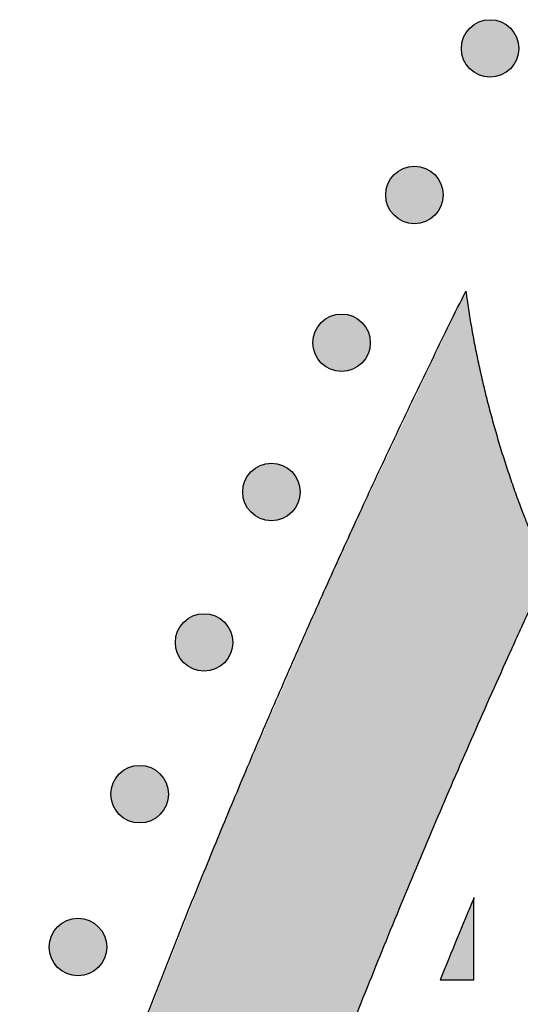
# Model space of a CAD drawing. Header units: millimetres. Extents: x -3873 to -97, y 912 to 4165.
# Tile 181 of 256: x -3838 to -3807, y 1653 to 1714. Entities that reach past the tile are written whole.
import ezdxf

# ---------------------------------------------------------------- set-up
doc = ezdxf.new("R2010")
doc.units = ezdxf.units.MM
doc.layers.add('pattern', color=7, linetype='Continuous', true_color=0x000000)

msp = doc.modelspace()

# ---------------------------------------------------------------- hatches: boundary and pattern name
at = {"layer": 'pattern'}
for points in [[(-3807.36, 1713.104), (-3807.388, 1713.132), (-3807.417, 1713.159), (-3807.447, 1713.186), (-3807.478, 1713.212), (-3807.51, 1713.238), (-3807.542, 1713.263), (-3807.575, 1713.288), (-3807.61, 1713.312), (-3807.644, 1713.335), (-3807.68, 1713.358), (-3807.717, 1713.38), (-3807.754, 1713.401), (-3807.792, 1713.422), (-3807.831, 1713.441), (-3807.87, 1713.46), (-3807.91, 1713.478), (-3807.951, 1713.495), (-3807.992, 1713.511), (-3808.034, 1713.526), (-3808.077, 1713.54), (-3808.12, 1713.553), (-3808.163, 1713.565), (-3808.207, 1713.576), (-3808.251, 1713.586), (-3808.296, 1713.595), (-3808.341, 1713.603), (-3808.386, 1713.609), (-3808.432, 1713.614), (-3808.477, 1713.619), (-3808.523, 1713.622), (-3808.569, 1713.623), (-3808.615, 1713.624), (-3808.661, 1713.623), (-3808.707, 1713.622), (-3808.752, 1713.619), (-3808.798, 1713.614), (-3808.844, 1713.609), (-3808.889, 1713.603), (-3808.934, 1713.595), (-3808.978, 1713.586), (-3809.023, 1713.576), (-3809.067, 1713.565), (-3809.11, 1713.553), (-3809.153, 1713.54), (-3809.196, 1713.526), (-3809.238, 1713.511), (-3809.279, 1713.495), (-3809.32, 1713.478), (-3809.36, 1713.46), (-3809.399, 1713.441), (-3809.438, 1713.422), (-3809.476, 1713.401), (-3809.513, 1713.38), (-3809.55, 1713.358), (-3809.585, 1713.335), (-3809.62, 1713.312), (-3809.654, 1713.288), (-3809.688, 1713.263), (-3809.72, 1713.238), (-3809.752, 1713.212), (-3809.782, 1713.186), (-3809.812, 1713.159), (-3809.841, 1713.132), (-3809.87, 1713.104), (-3809.897, 1713.076), (-3809.924, 1713.047), (-3809.951, 1713.017), (-3809.977, 1712.986), (-3810.003, 1712.955), (-3810.028, 1712.922), (-3810.053, 1712.889), (-3810.077, 1712.855), (-3810.1, 1712.82), (-3810.123, 1712.784), (-3810.145, 1712.748), (-3810.166, 1712.711), (-3810.187, 1712.673), (-3810.206, 1712.634), (-3810.225, 1712.594), (-3810.243, 1712.554), (-3810.26, 1712.514), (-3810.276, 1712.472), (-3810.291, 1712.43), (-3810.306, 1712.388), (-3810.319, 1712.345), (-3810.331, 1712.301), (-3810.342, 1712.257), (-3810.352, 1712.213), (-3810.36, 1712.169), (-3810.368, 1712.124), (-3810.374, 1712.078), (-3810.38, 1712.033), (-3810.384, 1711.987), (-3810.387, 1711.941), (-3810.389, 1711.896), (-3810.389, 1711.85), (-3810.389, 1711.804), (-3810.387, 1711.758), (-3810.384, 1711.712), (-3810.38, 1711.666), (-3810.374, 1711.621), (-3810.368, 1711.576), (-3810.36, 1711.531), (-3810.352, 1711.486), (-3810.342, 1711.442), (-3810.331, 1711.398), (-3810.319, 1711.354), (-3810.306, 1711.311), (-3810.291, 1711.269), (-3810.276, 1711.227), (-3810.26, 1711.186), (-3810.243, 1711.145), (-3810.225, 1711.105), (-3810.206, 1711.065), (-3810.187, 1711.027), (-3810.166, 1710.989), (-3810.145, 1710.951), (-3810.123, 1710.915), (-3810.1, 1710.879), (-3810.077, 1710.844), (-3810.053, 1710.81), (-3810.028, 1710.777), (-3810.003, 1710.744), (-3809.977, 1710.713), (-3809.951, 1710.682), (-3809.924, 1710.652), (-3809.897, 1710.623), (-3809.87, 1710.595), (-3809.841, 1710.567), (-3809.812, 1710.54), (-3809.782, 1710.514), (-3809.752, 1710.487), (-3809.72, 1710.462), (-3809.688, 1710.436), (-3809.654, 1710.412), (-3809.62, 1710.388), (-3809.585, 1710.364), (-3809.55, 1710.341), (-3809.513, 1710.319), (-3809.476, 1710.298), (-3809.438, 1710.278), (-3809.399, 1710.258), (-3809.36, 1710.239), (-3809.32, 1710.221), (-3809.279, 1710.204), (-3809.238, 1710.188), (-3809.196, 1710.173), (-3809.153, 1710.159), (-3809.11, 1710.146), (-3809.067, 1710.134), (-3809.023, 1710.123), (-3808.978, 1710.113), (-3808.934, 1710.104), (-3808.889, 1710.097), (-3808.844, 1710.09), (-3808.798, 1710.085), (-3808.752, 1710.081), (-3808.707, 1710.078), (-3808.661, 1710.076), (-3808.615, 1710.075), (-3808.569, 1710.076), (-3808.523, 1710.078), (-3808.477, 1710.081), (-3808.432, 1710.085), (-3808.386, 1710.09), (-3808.341, 1710.097), (-3808.296, 1710.104), (-3808.251, 1710.113), (-3808.207, 1710.123), (-3808.163, 1710.134), (-3808.12, 1710.146), (-3808.077, 1710.159), (-3808.034, 1710.173), (-3807.992, 1710.188), (-3807.951, 1710.204), (-3807.91, 1710.221), (-3807.87, 1710.239), (-3807.831, 1710.258), (-3807.792, 1710.278), (-3807.754, 1710.298), (-3807.717, 1710.319), (-3807.68, 1710.341), (-3807.644, 1710.364), (-3807.61, 1710.388), (-3807.575, 1710.412), (-3807.542, 1710.436), (-3807.51, 1710.462), (-3807.478, 1710.487), (-3807.447, 1710.514), (-3807.417, 1710.54), (-3807.388, 1710.567), (-3807.36, 1710.595), (-3807.333, 1710.623), (-3807.306, 1710.652), (-3807.279, 1710.682), (-3807.253, 1710.713), (-3807.227, 1710.744), (-3807.202, 1710.777), (-3807.177, 1710.81), (-3807.153, 1710.844), (-3807.13, 1710.879), (-3807.107, 1710.915), (-3807.085, 1710.951), (-3807.063, 1710.989), (-3807.043, 1711.027), (-3807.023, 1711.065), (-3807.004, 1711.105), (-3806.987, 1711.145), (-3806.97, 1711.186), (-3806.953, 1711.227), (-3806.938, 1711.269), (-3806.924, 1711.311), (-3806.911, 1711.354), (-3806.899, 1711.398), (-3806.888, 1711.442), (-3806.878, 1711.486), (-3806.869, 1711.531), (-3806.862, 1711.576), (-3806.855, 1711.621), (-3806.85, 1711.666), (-3806.846, 1711.712), (-3806.843, 1711.758), (-3806.841, 1711.804), (-3806.841, 1711.85), (-3806.841, 1711.896), (-3806.843, 1711.941), (-3806.846, 1711.987), (-3806.85, 1712.033), (-3806.855, 1712.078), (-3806.862, 1712.124), (-3806.869, 1712.169), (-3806.878, 1712.213), (-3806.888, 1712.257), (-3806.899, 1712.301), (-3806.911, 1712.345), (-3806.924, 1712.388), (-3806.938, 1712.43), (-3806.953, 1712.472), (-3806.97, 1712.514), (-3806.987, 1712.554), (-3807.004, 1712.594), (-3807.023, 1712.634), (-3807.043, 1712.673), (-3807.063, 1712.711), (-3807.085, 1712.748), (-3807.107, 1712.784), (-3807.13, 1712.82), (-3807.153, 1712.855), (-3807.177, 1712.889), (-3807.202, 1712.922), (-3807.227, 1712.955), (-3807.253, 1712.986), (-3807.279, 1713.017), (-3807.306, 1713.047), (-3807.333, 1713.076)], [(-3812.027, 1704.075), (-3812.055, 1704.103), (-3812.084, 1704.13), (-3812.114, 1704.157), (-3812.144, 1704.183), (-3812.176, 1704.209), (-3812.208, 1704.234), (-3812.242, 1704.258), (-3812.276, 1704.283), (-3812.311, 1704.306), (-3812.346, 1704.329), (-3812.383, 1704.351), (-3812.42, 1704.372), (-3812.458, 1704.392), (-3812.497, 1704.412), (-3812.536, 1704.431), (-3812.576, 1704.449), (-3812.617, 1704.466), (-3812.659, 1704.482), (-3812.7, 1704.497), (-3812.743, 1704.511), (-3812.786, 1704.524), (-3812.829, 1704.536), (-3812.873, 1704.547), (-3812.918, 1704.557), (-3812.962, 1704.566), (-3813.007, 1704.574), (-3813.052, 1704.58), (-3813.098, 1704.585), (-3813.144, 1704.59), (-3813.189, 1704.593), (-3813.235, 1704.594), (-3813.281, 1704.595), (-3813.327, 1704.594), (-3813.373, 1704.593), (-3813.419, 1704.59), (-3813.464, 1704.585), (-3813.51, 1704.58), (-3813.555, 1704.574), (-3813.6, 1704.566), (-3813.645, 1704.557), (-3813.689, 1704.547), (-3813.733, 1704.536), (-3813.776, 1704.524), (-3813.819, 1704.511), (-3813.862, 1704.497), (-3813.904, 1704.482), (-3813.945, 1704.466), (-3813.986, 1704.449), (-3814.026, 1704.431), (-3814.065, 1704.412), (-3814.104, 1704.392), (-3814.142, 1704.372), (-3814.179, 1704.351), (-3814.216, 1704.329), (-3814.252, 1704.306), (-3814.287, 1704.283), (-3814.321, 1704.258), (-3814.354, 1704.234), (-3814.386, 1704.209), (-3814.418, 1704.183), (-3814.449, 1704.157), (-3814.479, 1704.13), (-3814.508, 1704.103), (-3814.536, 1704.075), (-3814.563, 1704.047), (-3814.59, 1704.018), (-3814.617, 1703.988), (-3814.643, 1703.957), (-3814.669, 1703.926), (-3814.694, 1703.893), (-3814.719, 1703.86), (-3814.743, 1703.826), (-3814.767, 1703.791), (-3814.789, 1703.755), (-3814.811, 1703.719), (-3814.833, 1703.682), (-3814.853, 1703.644), (-3814.873, 1703.605), (-3814.892, 1703.565), (-3814.91, 1703.525), (-3814.927, 1703.485), (-3814.943, 1703.443), (-3814.958, 1703.401), (-3814.972, 1703.359), (-3814.985, 1703.316), (-3814.997, 1703.272), (-3815.008, 1703.228), (-3815.018, 1703.184), (-3815.027, 1703.139), (-3815.034, 1703.095), (-3815.041, 1703.049), (-3815.046, 1703.004), (-3815.05, 1702.958), (-3815.053, 1702.912), (-3815.055, 1702.866), (-3815.055, 1702.821), (-3815.055, 1702.775), (-3815.053, 1702.729), (-3815.05, 1702.683), (-3815.046, 1702.637), (-3815.041, 1702.592), (-3815.034, 1702.547), (-3815.027, 1702.502), (-3815.018, 1702.457), (-3815.008, 1702.413), (-3814.997, 1702.369), (-3814.985, 1702.325), (-3814.972, 1702.282), (-3814.958, 1702.24), (-3814.943, 1702.198), (-3814.927, 1702.157), (-3814.91, 1702.116), (-3814.892, 1702.076), (-3814.873, 1702.036), (-3814.853, 1701.998), (-3814.833, 1701.96), (-3814.811, 1701.922), (-3814.789, 1701.886), (-3814.767, 1701.85), (-3814.743, 1701.815), (-3814.719, 1701.781), (-3814.694, 1701.748), (-3814.669, 1701.715), (-3814.643, 1701.684), (-3814.617, 1701.653), (-3814.59, 1701.623), (-3814.563, 1701.594), (-3814.536, 1701.566), (-3814.508, 1701.538), (-3814.479, 1701.511), (-3814.449, 1701.485), (-3814.418, 1701.458), (-3814.386, 1701.433), (-3814.354, 1701.407), (-3814.321, 1701.383), (-3814.287, 1701.359), (-3814.252, 1701.335), (-3814.216, 1701.312), (-3814.179, 1701.29), (-3814.142, 1701.269), (-3814.104, 1701.249), (-3814.065, 1701.229), (-3814.026, 1701.21), (-3813.986, 1701.192), (-3813.945, 1701.175), (-3813.904, 1701.159), (-3813.862, 1701.144), (-3813.819, 1701.13), (-3813.776, 1701.117), (-3813.733, 1701.105), (-3813.689, 1701.094), (-3813.645, 1701.084), (-3813.6, 1701.075), (-3813.555, 1701.068), (-3813.51, 1701.061), (-3813.464, 1701.056), (-3813.419, 1701.052), (-3813.373, 1701.049), (-3813.327, 1701.047), (-3813.281, 1701.046), (-3813.235, 1701.047), (-3813.189, 1701.049), (-3813.144, 1701.052), (-3813.098, 1701.056), (-3813.052, 1701.061), (-3813.007, 1701.068), (-3812.962, 1701.075), (-3812.918, 1701.084), (-3812.873, 1701.094), (-3812.829, 1701.105), (-3812.786, 1701.117), (-3812.743, 1701.13), (-3812.7, 1701.144), (-3812.659, 1701.159), (-3812.617, 1701.175), (-3812.576, 1701.192), (-3812.536, 1701.21), (-3812.497, 1701.229), (-3812.458, 1701.249), (-3812.42, 1701.269), (-3812.383, 1701.29), (-3812.346, 1701.312), (-3812.311, 1701.335), (-3812.276, 1701.359), (-3812.242, 1701.383), (-3812.208, 1701.407), (-3812.176, 1701.433), (-3812.144, 1701.458), (-3812.114, 1701.485), (-3812.084, 1701.511), (-3812.055, 1701.538), (-3812.027, 1701.566), (-3811.999, 1701.594), (-3811.972, 1701.623), (-3811.945, 1701.653), (-3811.919, 1701.684), (-3811.893, 1701.715), (-3811.868, 1701.748), (-3811.843, 1701.781), (-3811.819, 1701.815), (-3811.796, 1701.85), (-3811.773, 1701.886), (-3811.751, 1701.922), (-3811.73, 1701.96), (-3811.709, 1701.998), (-3811.69, 1702.036), (-3811.671, 1702.076), (-3811.653, 1702.116), (-3811.636, 1702.157), (-3811.62, 1702.198), (-3811.605, 1702.24), (-3811.59, 1702.282), (-3811.577, 1702.325), (-3811.565, 1702.369), (-3811.554, 1702.413), (-3811.544, 1702.457), (-3811.536, 1702.502), (-3811.528, 1702.547), (-3811.522, 1702.592), (-3811.516, 1702.637), (-3811.512, 1702.683), (-3811.509, 1702.729), (-3811.507, 1702.775), (-3811.507, 1702.821), (-3811.507, 1702.866), (-3811.509, 1702.912), (-3811.512, 1702.958), (-3811.516, 1703.004), (-3811.522, 1703.049), (-3811.528, 1703.095), (-3811.536, 1703.139), (-3811.544, 1703.184), (-3811.554, 1703.228), (-3811.565, 1703.272), (-3811.577, 1703.316), (-3811.59, 1703.359), (-3811.605, 1703.401), (-3811.62, 1703.443), (-3811.636, 1703.485), (-3811.653, 1703.525), (-3811.671, 1703.565), (-3811.69, 1703.605), (-3811.709, 1703.644), (-3811.73, 1703.682), (-3811.751, 1703.719), (-3811.773, 1703.755), (-3811.796, 1703.791), (-3811.819, 1703.826), (-3811.843, 1703.86), (-3811.868, 1703.893), (-3811.893, 1703.926), (-3811.919, 1703.957), (-3811.945, 1703.988), (-3811.972, 1704.018), (-3811.999, 1704.047)], [(-3837.632, 1630.592), (-3831.59, 1647.495), (-3824.983, 1664.197), (-3817.822, 1680.669), (-3810.12, 1696.883), (-3809.954, 1695.771), (-3809.767, 1694.662), (-3809.56, 1693.554), (-3809.334, 1692.45), (-3809.087, 1691.349), (-3808.821, 1690.253), (-3808.534, 1689.161), (-3808.228, 1688.074), (-3807.903, 1686.993), (-3807.558, 1685.918), (-3807.194, 1684.849), (-3806.811, 1683.788), (-3806.41, 1682.735), (-3805.989, 1681.69), (-3805.551, 1680.653), (-3805.094, 1679.626), (-3809.643, 1669.562), (-3813.981, 1659.401), (-3818.104, 1649.152), (-3822.01, 1638.821), (-3823.072, 1638.513), (-3824.129, 1638.175), (-3825.177, 1637.809), (-3826.218, 1637.414), (-3827.248, 1636.99), (-3828.268, 1636.538), (-3829.276, 1636.058), (-3830.271, 1635.551), (-3831.251, 1635.018), (-3832.217, 1634.458), (-3833.166, 1633.873), (-3834.097, 1633.263), (-3835.011, 1632.629), (-3835.905, 1631.972), (-3836.779, 1631.293)], [(-3816.523, 1694.96), (-3816.551, 1694.988), (-3816.58, 1695.015), (-3816.61, 1695.042), (-3816.641, 1695.068), (-3816.672, 1695.094), (-3816.705, 1695.119), (-3816.738, 1695.144), (-3816.772, 1695.168), (-3816.807, 1695.191), (-3816.843, 1695.214), (-3816.879, 1695.236), (-3816.917, 1695.257), (-3816.955, 1695.278), (-3816.993, 1695.297), (-3817.033, 1695.316), (-3817.073, 1695.334), (-3817.114, 1695.351), (-3817.155, 1695.367), (-3817.197, 1695.382), (-3817.239, 1695.397), (-3817.282, 1695.41), (-3817.326, 1695.422), (-3817.37, 1695.433), (-3817.414, 1695.442), (-3817.459, 1695.451), (-3817.504, 1695.459), (-3817.549, 1695.465), (-3817.594, 1695.471), (-3817.64, 1695.475), (-3817.686, 1695.478), (-3817.732, 1695.48), (-3817.778, 1695.48), (-3817.824, 1695.48), (-3817.87, 1695.478), (-3817.915, 1695.475), (-3817.961, 1695.471), (-3818.006, 1695.465), (-3818.052, 1695.459), (-3818.097, 1695.451), (-3818.141, 1695.442), (-3818.186, 1695.433), (-3818.229, 1695.422), (-3818.273, 1695.41), (-3818.316, 1695.397), (-3818.358, 1695.382), (-3818.4, 1695.367), (-3818.442, 1695.351), (-3818.482, 1695.334), (-3818.523, 1695.316), (-3818.562, 1695.297), (-3818.601, 1695.278), (-3818.639, 1695.257), (-3818.676, 1695.236), (-3818.712, 1695.214), (-3818.748, 1695.191), (-3818.783, 1695.168), (-3818.817, 1695.144), (-3818.85, 1695.119), (-3818.883, 1695.094), (-3818.915, 1695.068), (-3818.945, 1695.042), (-3818.975, 1695.015), (-3819.004, 1694.988), (-3819.032, 1694.96), (-3819.06, 1694.932), (-3819.087, 1694.903), (-3819.114, 1694.873), (-3819.14, 1694.843), (-3819.166, 1694.811), (-3819.191, 1694.779), (-3819.216, 1694.745), (-3819.24, 1694.711), (-3819.263, 1694.676), (-3819.286, 1694.641), (-3819.308, 1694.604), (-3819.329, 1694.567), (-3819.35, 1694.529), (-3819.369, 1694.49), (-3819.388, 1694.451), (-3819.406, 1694.411), (-3819.423, 1694.37), (-3819.439, 1694.328), (-3819.454, 1694.287), (-3819.468, 1694.244), (-3819.482, 1694.201), (-3819.494, 1694.158), (-3819.505, 1694.114), (-3819.514, 1694.069), (-3819.523, 1694.025), (-3819.531, 1693.98), (-3819.537, 1693.935), (-3819.543, 1693.889), (-3819.547, 1693.843), (-3819.55, 1693.798), (-3819.551, 1693.752), (-3819.552, 1693.706), (-3819.551, 1693.66), (-3819.55, 1693.614), (-3819.547, 1693.568), (-3819.543, 1693.523), (-3819.537, 1693.477), (-3819.531, 1693.432), (-3819.523, 1693.387), (-3819.514, 1693.342), (-3819.505, 1693.298), (-3819.494, 1693.254), (-3819.482, 1693.211), (-3819.468, 1693.168), (-3819.454, 1693.125), (-3819.439, 1693.083), (-3819.423, 1693.042), (-3819.406, 1693.001), (-3819.388, 1692.961), (-3819.369, 1692.922), (-3819.35, 1692.883), (-3819.329, 1692.845), (-3819.308, 1692.808), (-3819.286, 1692.771), (-3819.263, 1692.735), (-3819.24, 1692.7), (-3819.216, 1692.666), (-3819.191, 1692.633), (-3819.166, 1692.601), (-3819.14, 1692.569), (-3819.114, 1692.538), (-3819.087, 1692.508), (-3819.06, 1692.479), (-3819.032, 1692.451), (-3819.004, 1692.424), (-3818.975, 1692.397), (-3818.945, 1692.37), (-3818.915, 1692.344), (-3818.883, 1692.318), (-3818.85, 1692.293), (-3818.817, 1692.268), (-3818.783, 1692.244), (-3818.748, 1692.22), (-3818.712, 1692.198), (-3818.676, 1692.176), (-3818.639, 1692.154), (-3818.601, 1692.134), (-3818.562, 1692.114), (-3818.523, 1692.095), (-3818.482, 1692.077), (-3818.442, 1692.06), (-3818.4, 1692.044), (-3818.358, 1692.029), (-3818.316, 1692.015), (-3818.273, 1692.002), (-3818.229, 1691.99), (-3818.186, 1691.979), (-3818.141, 1691.969), (-3818.097, 1691.96), (-3818.052, 1691.953), (-3818.006, 1691.946), (-3817.961, 1691.941), (-3817.915, 1691.937), (-3817.87, 1691.934), (-3817.824, 1691.932), (-3817.778, 1691.932), (-3817.732, 1691.932), (-3817.686, 1691.934), (-3817.64, 1691.937), (-3817.594, 1691.941), (-3817.549, 1691.946), (-3817.504, 1691.953), (-3817.459, 1691.96), (-3817.414, 1691.969), (-3817.37, 1691.979), (-3817.326, 1691.99), (-3817.282, 1692.002), (-3817.239, 1692.015), (-3817.197, 1692.029), (-3817.155, 1692.044), (-3817.114, 1692.06), (-3817.073, 1692.077), (-3817.033, 1692.095), (-3816.993, 1692.114), (-3816.955, 1692.134), (-3816.917, 1692.154), (-3816.879, 1692.176), (-3816.843, 1692.198), (-3816.807, 1692.22), (-3816.772, 1692.244), (-3816.738, 1692.268), (-3816.705, 1692.293), (-3816.672, 1692.318), (-3816.641, 1692.344), (-3816.61, 1692.37), (-3816.58, 1692.397), (-3816.551, 1692.424), (-3816.523, 1692.451), (-3816.496, 1692.479), (-3816.468, 1692.508), (-3816.442, 1692.538), (-3816.415, 1692.569), (-3816.39, 1692.601), (-3816.364, 1692.633), (-3816.34, 1692.666), (-3816.316, 1692.7), (-3816.292, 1692.735), (-3816.27, 1692.771), (-3816.248, 1692.808), (-3816.226, 1692.845), (-3816.206, 1692.883), (-3816.186, 1692.922), (-3816.167, 1692.961), (-3816.149, 1693.001), (-3816.132, 1693.042), (-3816.116, 1693.083), (-3816.101, 1693.125), (-3816.087, 1693.168), (-3816.074, 1693.211), (-3816.062, 1693.254), (-3816.051, 1693.298), (-3816.041, 1693.342), (-3816.032, 1693.387), (-3816.025, 1693.432), (-3816.018, 1693.477), (-3816.013, 1693.523), (-3816.009, 1693.568), (-3816.006, 1693.614), (-3816.004, 1693.66), (-3816.003, 1693.706), (-3816.004, 1693.752), (-3816.006, 1693.798), (-3816.009, 1693.843), (-3816.013, 1693.889), (-3816.018, 1693.935), (-3816.025, 1693.98), (-3816.032, 1694.025), (-3816.041, 1694.069), (-3816.051, 1694.114), (-3816.062, 1694.158), (-3816.074, 1694.201), (-3816.087, 1694.244), (-3816.101, 1694.287), (-3816.116, 1694.328), (-3816.132, 1694.37), (-3816.149, 1694.411), (-3816.167, 1694.451), (-3816.186, 1694.49), (-3816.206, 1694.529), (-3816.226, 1694.567), (-3816.248, 1694.604), (-3816.27, 1694.641), (-3816.292, 1694.676), (-3816.316, 1694.711), (-3816.34, 1694.745), (-3816.364, 1694.779), (-3816.39, 1694.811), (-3816.415, 1694.843), (-3816.442, 1694.873), (-3816.468, 1694.903), (-3816.496, 1694.932)], [(-3820.848, 1685.763), (-3820.877, 1685.791), (-3820.906, 1685.818), (-3820.935, 1685.845), (-3820.966, 1685.871), (-3820.998, 1685.897), (-3821.03, 1685.922), (-3821.064, 1685.947), (-3821.098, 1685.971), (-3821.133, 1685.994), (-3821.168, 1686.017), (-3821.205, 1686.039), (-3821.242, 1686.06), (-3821.28, 1686.081), (-3821.319, 1686.1), (-3821.358, 1686.119), (-3821.398, 1686.137), (-3821.439, 1686.154), (-3821.48, 1686.17), (-3821.522, 1686.185), (-3821.565, 1686.199), (-3821.608, 1686.212), (-3821.651, 1686.224), (-3821.695, 1686.235), (-3821.739, 1686.245), (-3821.784, 1686.254), (-3821.829, 1686.262), (-3821.874, 1686.268), (-3821.92, 1686.273), (-3821.965, 1686.278), (-3822.011, 1686.281), (-3822.057, 1686.282), (-3822.103, 1686.283), (-3822.149, 1686.282), (-3822.195, 1686.281), (-3822.241, 1686.278), (-3822.286, 1686.273), (-3822.332, 1686.268), (-3822.377, 1686.262), (-3822.422, 1686.254), (-3822.467, 1686.245), (-3822.511, 1686.235), (-3822.555, 1686.224), (-3822.598, 1686.212), (-3822.641, 1686.199), (-3822.684, 1686.185), (-3822.726, 1686.17), (-3822.767, 1686.154), (-3822.808, 1686.137), (-3822.848, 1686.119), (-3822.887, 1686.1), (-3822.926, 1686.081), (-3822.964, 1686.06), (-3823.001, 1686.039), (-3823.038, 1686.017), (-3823.074, 1685.994), (-3823.108, 1685.971), (-3823.143, 1685.947), (-3823.176, 1685.922), (-3823.208, 1685.897), (-3823.24, 1685.871), (-3823.271, 1685.845), (-3823.301, 1685.818), (-3823.33, 1685.791), (-3823.358, 1685.763), (-3823.385, 1685.735), (-3823.412, 1685.706), (-3823.439, 1685.676), (-3823.465, 1685.645), (-3823.491, 1685.614), (-3823.516, 1685.581), (-3823.541, 1685.548), (-3823.565, 1685.514), (-3823.588, 1685.479), (-3823.611, 1685.443), (-3823.633, 1685.407), (-3823.654, 1685.37), (-3823.675, 1685.332), (-3823.695, 1685.293), (-3823.713, 1685.253), (-3823.731, 1685.213), (-3823.748, 1685.173), (-3823.765, 1685.131), (-3823.78, 1685.089), (-3823.794, 1685.047), (-3823.807, 1685.004), (-3823.819, 1684.96), (-3823.83, 1684.916), (-3823.84, 1684.872), (-3823.848, 1684.828), (-3823.856, 1684.783), (-3823.863, 1684.737), (-3823.868, 1684.692), (-3823.872, 1684.646), (-3823.875, 1684.6), (-3823.877, 1684.555), (-3823.877, 1684.509), (-3823.877, 1684.463), (-3823.875, 1684.417), (-3823.872, 1684.371), (-3823.868, 1684.325), (-3823.863, 1684.28), (-3823.856, 1684.235), (-3823.848, 1684.19), (-3823.84, 1684.145), (-3823.83, 1684.101), (-3823.819, 1684.057), (-3823.807, 1684.013), (-3823.794, 1683.97), (-3823.78, 1683.928), (-3823.765, 1683.886), (-3823.748, 1683.845), (-3823.731, 1683.804), (-3823.713, 1683.764), (-3823.695, 1683.724), (-3823.675, 1683.686), (-3823.654, 1683.648), (-3823.633, 1683.61), (-3823.611, 1683.574), (-3823.588, 1683.538), (-3823.565, 1683.503), (-3823.541, 1683.469), (-3823.516, 1683.436), (-3823.491, 1683.403), (-3823.465, 1683.372), (-3823.439, 1683.341), (-3823.412, 1683.311), (-3823.385, 1683.282), (-3823.358, 1683.254), (-3823.33, 1683.226), (-3823.301, 1683.199), (-3823.271, 1683.173), (-3823.24, 1683.146), (-3823.208, 1683.121), (-3823.176, 1683.095), (-3823.143, 1683.071), (-3823.108, 1683.047), (-3823.074, 1683.023), (-3823.038, 1683), (-3823.001, 1682.978), (-3822.964, 1682.957), (-3822.926, 1682.937), (-3822.887, 1682.917), (-3822.848, 1682.898), (-3822.808, 1682.88), (-3822.767, 1682.863), (-3822.726, 1682.847), (-3822.684, 1682.832), (-3822.641, 1682.818), (-3822.598, 1682.805), (-3822.555, 1682.793), (-3822.511, 1682.782), (-3822.467, 1682.772), (-3822.422, 1682.763), (-3822.377, 1682.756), (-3822.332, 1682.749), (-3822.286, 1682.744), (-3822.241, 1682.74), (-3822.195, 1682.737), (-3822.149, 1682.735), (-3822.103, 1682.734), (-3822.057, 1682.735), (-3822.011, 1682.737), (-3821.965, 1682.74), (-3821.92, 1682.744), (-3821.874, 1682.749), (-3821.829, 1682.756), (-3821.784, 1682.763), (-3821.739, 1682.772), (-3821.695, 1682.782), (-3821.651, 1682.793), (-3821.608, 1682.805), (-3821.565, 1682.818), (-3821.522, 1682.832), (-3821.48, 1682.847), (-3821.439, 1682.863), (-3821.398, 1682.88), (-3821.358, 1682.898), (-3821.319, 1682.917), (-3821.28, 1682.937), (-3821.242, 1682.957), (-3821.205, 1682.978), (-3821.168, 1683), (-3821.133, 1683.023), (-3821.098, 1683.047), (-3821.064, 1683.071), (-3821.03, 1683.095), (-3820.998, 1683.121), (-3820.966, 1683.146), (-3820.935, 1683.173), (-3820.906, 1683.199), (-3820.877, 1683.226), (-3820.848, 1683.254), (-3820.821, 1683.282), (-3820.794, 1683.311), (-3820.767, 1683.341), (-3820.741, 1683.372), (-3820.715, 1683.403), (-3820.69, 1683.436), (-3820.665, 1683.469), (-3820.641, 1683.503), (-3820.618, 1683.538), (-3820.595, 1683.574), (-3820.573, 1683.61), (-3820.552, 1683.648), (-3820.531, 1683.686), (-3820.511, 1683.724), (-3820.493, 1683.764), (-3820.475, 1683.804), (-3820.458, 1683.845), (-3820.442, 1683.886), (-3820.426, 1683.928), (-3820.412, 1683.97), (-3820.399, 1684.013), (-3820.387, 1684.057), (-3820.376, 1684.101), (-3820.366, 1684.145), (-3820.358, 1684.19), (-3820.35, 1684.235), (-3820.344, 1684.28), (-3820.338, 1684.325), (-3820.334, 1684.371), (-3820.331, 1684.417), (-3820.329, 1684.463), (-3820.329, 1684.509), (-3820.329, 1684.555), (-3820.331, 1684.6), (-3820.334, 1684.646), (-3820.338, 1684.692), (-3820.344, 1684.737), (-3820.35, 1684.783), (-3820.358, 1684.828), (-3820.366, 1684.872), (-3820.376, 1684.916), (-3820.387, 1684.96), (-3820.399, 1685.004), (-3820.412, 1685.047), (-3820.426, 1685.089), (-3820.442, 1685.131), (-3820.458, 1685.173), (-3820.475, 1685.213), (-3820.493, 1685.253), (-3820.511, 1685.293), (-3820.531, 1685.332), (-3820.552, 1685.37), (-3820.573, 1685.407), (-3820.595, 1685.443), (-3820.618, 1685.479), (-3820.641, 1685.514), (-3820.665, 1685.548), (-3820.69, 1685.581), (-3820.715, 1685.614), (-3820.741, 1685.645), (-3820.767, 1685.676), (-3820.794, 1685.706), (-3820.821, 1685.735)], [(-3825.001, 1676.487), (-3825.029, 1676.514), (-3825.058, 1676.541), (-3825.088, 1676.568), (-3825.119, 1676.594), (-3825.15, 1676.62), (-3825.183, 1676.645), (-3825.216, 1676.67), (-3825.25, 1676.694), (-3825.285, 1676.717), (-3825.321, 1676.74), (-3825.357, 1676.762), (-3825.395, 1676.784), (-3825.433, 1676.804), (-3825.471, 1676.824), (-3825.511, 1676.843), (-3825.551, 1676.86), (-3825.592, 1676.877), (-3825.633, 1676.894), (-3825.675, 1676.909), (-3825.717, 1676.923), (-3825.76, 1676.936), (-3825.804, 1676.948), (-3825.848, 1676.959), (-3825.892, 1676.969), (-3825.937, 1676.978), (-3825.982, 1676.985), (-3826.027, 1676.992), (-3826.072, 1676.997), (-3826.118, 1677.001), (-3826.164, 1677.004), (-3826.21, 1677.006), (-3826.256, 1677.006), (-3826.302, 1677.006), (-3826.347, 1677.004), (-3826.393, 1677.001), (-3826.439, 1676.997), (-3826.484, 1676.992), (-3826.53, 1676.985), (-3826.575, 1676.978), (-3826.619, 1676.969), (-3826.664, 1676.959), (-3826.707, 1676.948), (-3826.751, 1676.936), (-3826.794, 1676.923), (-3826.836, 1676.909), (-3826.878, 1676.894), (-3826.92, 1676.877), (-3826.96, 1676.86), (-3827, 1676.843), (-3827.04, 1676.824), (-3827.079, 1676.804), (-3827.117, 1676.784), (-3827.154, 1676.762), (-3827.19, 1676.74), (-3827.226, 1676.717), (-3827.261, 1676.694), (-3827.295, 1676.67), (-3827.328, 1676.645), (-3827.361, 1676.62), (-3827.392, 1676.594), (-3827.423, 1676.568), (-3827.453, 1676.541), (-3827.482, 1676.514), (-3827.51, 1676.487), (-3827.538, 1676.459), (-3827.565, 1676.43), (-3827.592, 1676.4), (-3827.618, 1676.369), (-3827.644, 1676.337), (-3827.669, 1676.305), (-3827.694, 1676.272), (-3827.718, 1676.237), (-3827.741, 1676.203), (-3827.764, 1676.167), (-3827.786, 1676.13), (-3827.807, 1676.093), (-3827.828, 1676.055), (-3827.847, 1676.016), (-3827.866, 1675.977), (-3827.884, 1675.937), (-3827.901, 1675.896), (-3827.917, 1675.855), (-3827.932, 1675.813), (-3827.946, 1675.77), (-3827.959, 1675.727), (-3827.971, 1675.684), (-3827.982, 1675.64), (-3827.992, 1675.596), (-3828.001, 1675.551), (-3828.009, 1675.506), (-3828.015, 1675.461), (-3828.02, 1675.415), (-3828.025, 1675.37), (-3828.028, 1675.324), (-3828.029, 1675.278), (-3828.03, 1675.232), (-3828.029, 1675.186), (-3828.028, 1675.14), (-3828.025, 1675.095), (-3828.02, 1675.049), (-3828.015, 1675.003), (-3828.009, 1674.958), (-3828.001, 1674.913), (-3827.992, 1674.869), (-3827.982, 1674.824), (-3827.971, 1674.78), (-3827.959, 1674.737), (-3827.946, 1674.694), (-3827.932, 1674.651), (-3827.917, 1674.609), (-3827.901, 1674.568), (-3827.884, 1674.527), (-3827.866, 1674.487), (-3827.847, 1674.448), (-3827.828, 1674.409), (-3827.807, 1674.371), (-3827.786, 1674.334), (-3827.764, 1674.297), (-3827.741, 1674.262), (-3827.718, 1674.227), (-3827.694, 1674.193), (-3827.669, 1674.159), (-3827.644, 1674.127), (-3827.618, 1674.095), (-3827.592, 1674.065), (-3827.565, 1674.035), (-3827.538, 1674.006), (-3827.51, 1673.977), (-3827.482, 1673.95), (-3827.453, 1673.923), (-3827.423, 1673.896), (-3827.392, 1673.87), (-3827.361, 1673.844), (-3827.328, 1673.819), (-3827.295, 1673.794), (-3827.261, 1673.77), (-3827.226, 1673.747), (-3827.19, 1673.724), (-3827.154, 1673.702), (-3827.117, 1673.681), (-3827.079, 1673.66), (-3827.04, 1673.641), (-3827, 1673.622), (-3826.96, 1673.604), (-3826.92, 1673.587), (-3826.878, 1673.571), (-3826.836, 1673.555), (-3826.794, 1673.541), (-3826.751, 1673.528), (-3826.707, 1673.516), (-3826.664, 1673.505), (-3826.619, 1673.495), (-3826.575, 1673.487), (-3826.53, 1673.479), (-3826.484, 1673.473), (-3826.439, 1673.467), (-3826.393, 1673.463), (-3826.347, 1673.46), (-3826.302, 1673.458), (-3826.256, 1673.458), (-3826.21, 1673.458), (-3826.164, 1673.46), (-3826.118, 1673.463), (-3826.072, 1673.467), (-3826.027, 1673.473), (-3825.982, 1673.479), (-3825.937, 1673.487), (-3825.892, 1673.495), (-3825.848, 1673.505), (-3825.804, 1673.516), (-3825.76, 1673.528), (-3825.717, 1673.541), (-3825.675, 1673.555), (-3825.633, 1673.571), (-3825.592, 1673.587), (-3825.551, 1673.604), (-3825.511, 1673.622), (-3825.471, 1673.641), (-3825.433, 1673.66), (-3825.395, 1673.681), (-3825.357, 1673.702), (-3825.321, 1673.724), (-3825.285, 1673.747), (-3825.25, 1673.77), (-3825.216, 1673.794), (-3825.183, 1673.819), (-3825.15, 1673.844), (-3825.119, 1673.87), (-3825.088, 1673.896), (-3825.058, 1673.923), (-3825.029, 1673.95), (-3825.001, 1673.977), (-3824.973, 1674.006), (-3824.946, 1674.035), (-3824.92, 1674.065), (-3824.893, 1674.095), (-3824.868, 1674.127), (-3824.842, 1674.159), (-3824.818, 1674.193), (-3824.794, 1674.227), (-3824.77, 1674.262), (-3824.748, 1674.297), (-3824.726, 1674.334), (-3824.704, 1674.371), (-3824.684, 1674.409), (-3824.664, 1674.448), (-3824.645, 1674.487), (-3824.627, 1674.527), (-3824.61, 1674.568), (-3824.594, 1674.609), (-3824.579, 1674.651), (-3824.565, 1674.694), (-3824.552, 1674.737), (-3824.54, 1674.78), (-3824.529, 1674.824), (-3824.519, 1674.869), (-3824.51, 1674.913), (-3824.503, 1674.958), (-3824.496, 1675.003), (-3824.491, 1675.049), (-3824.487, 1675.095), (-3824.484, 1675.14), (-3824.482, 1675.186), (-3824.481, 1675.232), (-3824.482, 1675.278), (-3824.484, 1675.324), (-3824.487, 1675.37), (-3824.491, 1675.415), (-3824.496, 1675.461), (-3824.503, 1675.506), (-3824.51, 1675.551), (-3824.519, 1675.596), (-3824.529, 1675.64), (-3824.54, 1675.684), (-3824.552, 1675.727), (-3824.565, 1675.77), (-3824.579, 1675.813), (-3824.594, 1675.855), (-3824.61, 1675.896), (-3824.627, 1675.937), (-3824.645, 1675.977), (-3824.664, 1676.016), (-3824.684, 1676.055), (-3824.704, 1676.093), (-3824.726, 1676.13), (-3824.748, 1676.167), (-3824.77, 1676.203), (-3824.794, 1676.237), (-3824.818, 1676.272), (-3824.842, 1676.305), (-3824.868, 1676.337), (-3824.893, 1676.369), (-3824.92, 1676.4), (-3824.946, 1676.43), (-3824.973, 1676.459)], [(-3828.979, 1667.134), (-3829.008, 1667.162), (-3829.037, 1667.189), (-3829.066, 1667.216), (-3829.097, 1667.242), (-3829.129, 1667.268), (-3829.161, 1667.293), (-3829.195, 1667.317), (-3829.229, 1667.342), (-3829.264, 1667.365), (-3829.299, 1667.388), (-3829.336, 1667.41), (-3829.373, 1667.431), (-3829.411, 1667.451), (-3829.45, 1667.471), (-3829.489, 1667.49), (-3829.529, 1667.508), (-3829.57, 1667.525), (-3829.611, 1667.541), (-3829.653, 1667.556), (-3829.696, 1667.57), (-3829.739, 1667.583), (-3829.782, 1667.595), (-3829.826, 1667.606), (-3829.87, 1667.616), (-3829.915, 1667.625), (-3829.96, 1667.633), (-3830.005, 1667.639), (-3830.051, 1667.644), (-3830.096, 1667.649), (-3830.142, 1667.651), (-3830.188, 1667.653), (-3830.234, 1667.654), (-3830.28, 1667.653), (-3830.326, 1667.651), (-3830.372, 1667.649), (-3830.417, 1667.644), (-3830.463, 1667.639), (-3830.508, 1667.633), (-3830.553, 1667.625), (-3830.598, 1667.616), (-3830.642, 1667.606), (-3830.686, 1667.595), (-3830.729, 1667.583), (-3830.772, 1667.57), (-3830.815, 1667.556), (-3830.857, 1667.541), (-3830.898, 1667.525), (-3830.939, 1667.508), (-3830.979, 1667.49), (-3831.018, 1667.471), (-3831.057, 1667.451), (-3831.095, 1667.431), (-3831.132, 1667.41), (-3831.169, 1667.388), (-3831.205, 1667.365), (-3831.239, 1667.342), (-3831.274, 1667.317), (-3831.307, 1667.293), (-3831.339, 1667.268), (-3831.371, 1667.242), (-3831.402, 1667.216), (-3831.432, 1667.189), (-3831.461, 1667.162), (-3831.489, 1667.134), (-3831.516, 1667.106), (-3831.543, 1667.077), (-3831.57, 1667.047), (-3831.596, 1667.016), (-3831.622, 1666.985), (-3831.647, 1666.952), (-3831.672, 1666.919), (-3831.696, 1666.885), (-3831.719, 1666.85), (-3831.742, 1666.814), (-3831.764, 1666.778), (-3831.785, 1666.741), (-3831.806, 1666.703), (-3831.826, 1666.664), (-3831.844, 1666.624), (-3831.862, 1666.584), (-3831.879, 1666.544), (-3831.896, 1666.502), (-3831.911, 1666.46), (-3831.925, 1666.418), (-3831.938, 1666.375), (-3831.95, 1666.331), (-3831.961, 1666.287), (-3831.971, 1666.243), (-3831.979, 1666.198), (-3831.987, 1666.154), (-3831.994, 1666.108), (-3831.999, 1666.063), (-3832.003, 1666.017), (-3832.006, 1665.971), (-3832.008, 1665.925), (-3832.008, 1665.88), (-3832.008, 1665.834), (-3832.006, 1665.788), (-3832.003, 1665.742), (-3831.999, 1665.696), (-3831.994, 1665.651), (-3831.987, 1665.606), (-3831.979, 1665.561), (-3831.971, 1665.516), (-3831.961, 1665.472), (-3831.95, 1665.428), (-3831.938, 1665.384), (-3831.925, 1665.341), (-3831.911, 1665.299), (-3831.896, 1665.257), (-3831.879, 1665.216), (-3831.862, 1665.175), (-3831.844, 1665.135), (-3831.826, 1665.095), (-3831.806, 1665.057), (-3831.785, 1665.019), (-3831.764, 1664.981), (-3831.742, 1664.945), (-3831.719, 1664.909), (-3831.696, 1664.874), (-3831.672, 1664.84), (-3831.647, 1664.807), (-3831.622, 1664.774), (-3831.596, 1664.743), (-3831.57, 1664.712), (-3831.543, 1664.682), (-3831.516, 1664.653), (-3831.489, 1664.625), (-3831.461, 1664.597), (-3831.432, 1664.57), (-3831.402, 1664.544), (-3831.371, 1664.517), (-3831.339, 1664.492), (-3831.307, 1664.466), (-3831.274, 1664.442), (-3831.239, 1664.418), (-3831.205, 1664.394), (-3831.169, 1664.371), (-3831.132, 1664.349), (-3831.095, 1664.328), (-3831.057, 1664.308), (-3831.018, 1664.288), (-3830.979, 1664.269), (-3830.939, 1664.251), (-3830.898, 1664.234), (-3830.857, 1664.218), (-3830.815, 1664.203), (-3830.772, 1664.189), (-3830.729, 1664.176), (-3830.686, 1664.164), (-3830.642, 1664.153), (-3830.598, 1664.143), (-3830.553, 1664.134), (-3830.508, 1664.127), (-3830.463, 1664.12), (-3830.417, 1664.115), (-3830.372, 1664.111), (-3830.326, 1664.108), (-3830.28, 1664.106), (-3830.234, 1664.105), (-3830.188, 1664.106), (-3830.142, 1664.108), (-3830.096, 1664.111), (-3830.051, 1664.115), (-3830.005, 1664.12), (-3829.96, 1664.127), (-3829.915, 1664.134), (-3829.87, 1664.143), (-3829.826, 1664.153), (-3829.782, 1664.164), (-3829.739, 1664.176), (-3829.696, 1664.189), (-3829.653, 1664.203), (-3829.611, 1664.218), (-3829.57, 1664.234), (-3829.529, 1664.251), (-3829.489, 1664.269), (-3829.45, 1664.288), (-3829.411, 1664.308), (-3829.373, 1664.328), (-3829.336, 1664.349), (-3829.299, 1664.371), (-3829.264, 1664.394), (-3829.229, 1664.418), (-3829.195, 1664.442), (-3829.161, 1664.466), (-3829.129, 1664.492), (-3829.097, 1664.517), (-3829.066, 1664.544), (-3829.037, 1664.57), (-3829.008, 1664.597), (-3828.979, 1664.625), (-3828.952, 1664.653), (-3828.925, 1664.682), (-3828.898, 1664.712), (-3828.872, 1664.743), (-3828.846, 1664.774), (-3828.821, 1664.807), (-3828.796, 1664.84), (-3828.772, 1664.874), (-3828.749, 1664.909), (-3828.726, 1664.945), (-3828.704, 1664.981), (-3828.683, 1665.019), (-3828.662, 1665.057), (-3828.642, 1665.095), (-3828.624, 1665.135), (-3828.606, 1665.175), (-3828.589, 1665.216), (-3828.573, 1665.257), (-3828.557, 1665.299), (-3828.543, 1665.341), (-3828.53, 1665.384), (-3828.518, 1665.428), (-3828.507, 1665.472), (-3828.497, 1665.516), (-3828.489, 1665.561), (-3828.481, 1665.606), (-3828.475, 1665.651), (-3828.469, 1665.696), (-3828.465, 1665.742), (-3828.462, 1665.788), (-3828.46, 1665.834), (-3828.46, 1665.88), (-3828.46, 1665.925), (-3828.462, 1665.971), (-3828.465, 1666.017), (-3828.469, 1666.063), (-3828.475, 1666.108), (-3828.481, 1666.154), (-3828.489, 1666.198), (-3828.497, 1666.243), (-3828.507, 1666.287), (-3828.518, 1666.331), (-3828.53, 1666.375), (-3828.543, 1666.418), (-3828.557, 1666.46), (-3828.573, 1666.502), (-3828.589, 1666.544), (-3828.606, 1666.584), (-3828.624, 1666.624), (-3828.642, 1666.664), (-3828.662, 1666.703), (-3828.683, 1666.741), (-3828.704, 1666.778), (-3828.726, 1666.814), (-3828.749, 1666.85), (-3828.772, 1666.885), (-3828.796, 1666.919), (-3828.821, 1666.952), (-3828.846, 1666.985), (-3828.872, 1667.016), (-3828.898, 1667.047), (-3828.925, 1667.077), (-3828.952, 1667.106)], [(-3811.699, 1654.425), (-3809.608, 1654.425), (-3809.608, 1659.498)], [(-3832.782, 1657.709), (-3832.81, 1657.736), (-3832.839, 1657.764), (-3832.869, 1657.79), (-3832.9, 1657.817), (-3832.932, 1657.842), (-3832.964, 1657.868), (-3832.997, 1657.892), (-3833.031, 1657.916), (-3833.066, 1657.94), (-3833.102, 1657.962), (-3833.139, 1657.984), (-3833.176, 1658.006), (-3833.214, 1658.026), (-3833.253, 1658.046), (-3833.292, 1658.065), (-3833.332, 1658.083), (-3833.373, 1658.1), (-3833.414, 1658.116), (-3833.456, 1658.131), (-3833.499, 1658.145), (-3833.542, 1658.158), (-3833.585, 1658.17), (-3833.629, 1658.181), (-3833.673, 1658.191), (-3833.718, 1658.2), (-3833.763, 1658.207), (-3833.808, 1658.214), (-3833.854, 1658.219), (-3833.899, 1658.223), (-3833.945, 1658.226), (-3833.991, 1658.228), (-3834.037, 1658.229), (-3834.083, 1658.228), (-3834.129, 1658.226), (-3834.174, 1658.223), (-3834.22, 1658.219), (-3834.266, 1658.214), (-3834.311, 1658.207), (-3834.356, 1658.2), (-3834.4, 1658.191), (-3834.445, 1658.181), (-3834.489, 1658.17), (-3834.532, 1658.158), (-3834.575, 1658.145), (-3834.618, 1658.131), (-3834.66, 1658.116), (-3834.701, 1658.1), (-3834.742, 1658.083), (-3834.782, 1658.065), (-3834.821, 1658.046), (-3834.86, 1658.026), (-3834.898, 1658.006), (-3834.935, 1657.984), (-3834.972, 1657.962), (-3835.007, 1657.94), (-3835.042, 1657.916), (-3835.076, 1657.892), (-3835.11, 1657.868), (-3835.142, 1657.842), (-3835.174, 1657.817), (-3835.204, 1657.79), (-3835.234, 1657.764), (-3835.263, 1657.736), (-3835.292, 1657.709), (-3835.319, 1657.681), (-3835.346, 1657.652), (-3835.373, 1657.622), (-3835.399, 1657.591), (-3835.425, 1657.559), (-3835.45, 1657.527), (-3835.475, 1657.494), (-3835.499, 1657.46), (-3835.522, 1657.425), (-3835.545, 1657.389), (-3835.567, 1657.353), (-3835.588, 1657.315), (-3835.609, 1657.277), (-3835.628, 1657.239), (-3835.647, 1657.199), (-3835.665, 1657.159), (-3835.682, 1657.118), (-3835.698, 1657.077), (-3835.713, 1657.035), (-3835.728, 1656.992), (-3835.741, 1656.949), (-3835.753, 1656.906), (-3835.764, 1656.862), (-3835.774, 1656.818), (-3835.782, 1656.773), (-3835.79, 1656.728), (-3835.796, 1656.683), (-3835.802, 1656.638), (-3835.806, 1656.592), (-3835.809, 1656.546), (-3835.811, 1656.5), (-3835.811, 1656.454), (-3835.811, 1656.408), (-3835.809, 1656.362), (-3835.806, 1656.317), (-3835.802, 1656.271), (-3835.796, 1656.226), (-3835.79, 1656.18), (-3835.782, 1656.135), (-3835.774, 1656.091), (-3835.764, 1656.046), (-3835.753, 1656.002), (-3835.741, 1655.959), (-3835.728, 1655.916), (-3835.713, 1655.874), (-3835.698, 1655.832), (-3835.682, 1655.79), (-3835.665, 1655.75), (-3835.647, 1655.709), (-3835.628, 1655.67), (-3835.609, 1655.631), (-3835.588, 1655.593), (-3835.567, 1655.556), (-3835.545, 1655.52), (-3835.522, 1655.484), (-3835.499, 1655.449), (-3835.475, 1655.415), (-3835.45, 1655.381), (-3835.425, 1655.349), (-3835.399, 1655.317), (-3835.373, 1655.287), (-3835.346, 1655.257), (-3835.319, 1655.228), (-3835.292, 1655.2), (-3835.263, 1655.172), (-3835.234, 1655.145), (-3835.204, 1655.118), (-3835.174, 1655.092), (-3835.142, 1655.066), (-3835.11, 1655.041), (-3835.076, 1655.016), (-3835.042, 1654.992), (-3835.007, 1654.969), (-3834.972, 1654.946), (-3834.935, 1654.924), (-3834.898, 1654.903), (-3834.86, 1654.882), (-3834.821, 1654.863), (-3834.782, 1654.844), (-3834.742, 1654.826), (-3834.701, 1654.809), (-3834.66, 1654.793), (-3834.618, 1654.778), (-3834.575, 1654.764), (-3834.532, 1654.75), (-3834.489, 1654.738), (-3834.445, 1654.727), (-3834.4, 1654.718), (-3834.356, 1654.709), (-3834.311, 1654.701), (-3834.266, 1654.695), (-3834.22, 1654.689), (-3834.174, 1654.685), (-3834.129, 1654.682), (-3834.083, 1654.681), (-3834.037, 1654.68), (-3833.991, 1654.681), (-3833.945, 1654.682), (-3833.899, 1654.685), (-3833.854, 1654.689), (-3833.808, 1654.695), (-3833.763, 1654.701), (-3833.718, 1654.709), (-3833.673, 1654.718), (-3833.629, 1654.727), (-3833.585, 1654.738), (-3833.542, 1654.75), (-3833.499, 1654.764), (-3833.456, 1654.778), (-3833.414, 1654.793), (-3833.373, 1654.809), (-3833.332, 1654.826), (-3833.292, 1654.844), (-3833.253, 1654.863), (-3833.214, 1654.882), (-3833.176, 1654.903), (-3833.139, 1654.924), (-3833.102, 1654.946), (-3833.066, 1654.969), (-3833.031, 1654.992), (-3832.997, 1655.016), (-3832.964, 1655.041), (-3832.932, 1655.066), (-3832.9, 1655.092), (-3832.869, 1655.118), (-3832.839, 1655.145), (-3832.81, 1655.172), (-3832.782, 1655.2), (-3832.755, 1655.228), (-3832.728, 1655.257), (-3832.701, 1655.287), (-3832.675, 1655.317), (-3832.649, 1655.349), (-3832.624, 1655.381), (-3832.599, 1655.415), (-3832.575, 1655.449), (-3832.551, 1655.484), (-3832.529, 1655.52), (-3832.507, 1655.556), (-3832.485, 1655.593), (-3832.465, 1655.631), (-3832.445, 1655.67), (-3832.426, 1655.709), (-3832.409, 1655.75), (-3832.391, 1655.79), (-3832.375, 1655.832), (-3832.36, 1655.874), (-3832.346, 1655.916), (-3832.333, 1655.959), (-3832.321, 1656.002), (-3832.31, 1656.046), (-3832.3, 1656.091), (-3832.291, 1656.135), (-3832.284, 1656.18), (-3832.277, 1656.226), (-3832.272, 1656.271), (-3832.268, 1656.317), (-3832.265, 1656.362), (-3832.263, 1656.408), (-3832.263, 1656.454), (-3832.263, 1656.5), (-3832.265, 1656.546), (-3832.268, 1656.592), (-3832.272, 1656.638), (-3832.277, 1656.683), (-3832.284, 1656.728), (-3832.291, 1656.773), (-3832.3, 1656.818), (-3832.31, 1656.862), (-3832.321, 1656.906), (-3832.333, 1656.949), (-3832.346, 1656.992), (-3832.36, 1657.035), (-3832.375, 1657.077), (-3832.391, 1657.118), (-3832.409, 1657.159), (-3832.426, 1657.199), (-3832.445, 1657.239), (-3832.465, 1657.277), (-3832.485, 1657.315), (-3832.507, 1657.353), (-3832.529, 1657.389), (-3832.551, 1657.425), (-3832.575, 1657.46), (-3832.599, 1657.494), (-3832.624, 1657.527), (-3832.649, 1657.559), (-3832.675, 1657.591), (-3832.701, 1657.622), (-3832.728, 1657.652), (-3832.755, 1657.681)]]:
    msp.add_hatch(color=256, dxfattribs=at).paths.add_polyline_path(points, flags=0)

# ---------------------------------------------------------------- linework, layer by layer
msp.add_lwpolyline([(-3811.699, 1654.425), (-3809.608, 1654.425), (-3809.608, 1659.498)], dxfattribs=at)
for centre in [(-3808.615, 1711.85), (-3813.281, 1702.821), (-3817.778, 1693.706), (-3822.103, 1684.509), (-3826.256, 1675.232), (-3830.234, 1665.88), (-3834.037, 1656.454)]:
    msp.add_circle(centre, 1.774, dxfattribs=at)
msp.add_arc((-3328.196, 1458.018), 521.872, 157.28973, 157.89216, dxfattribs=at)
for points, weights in [([(-3837.632, 1630.592), (-3826.093, 1664.657), (-3810.12, 1696.883)], [1, 0.997771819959, 1]), ([(-3810.12, 1696.883), (-3808.856, 1687.891), (-3805.094, 1679.626)], [1, 0.989688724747, 1]), ([(-3805.094, 1679.626), (-3814.41, 1659.579), (-3822.01, 1638.821)], [1, 0.999117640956, 1])]:
    msp.add_rational_spline(points, weights, degree=2, dxfattribs=at)

doc.saveas('drawing.dxf')
